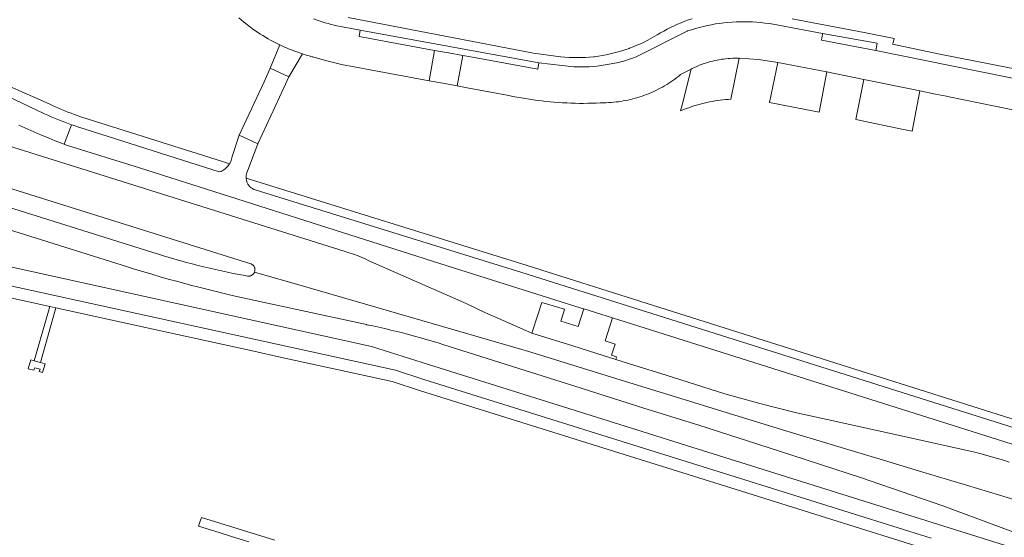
# Model space of a CAD drawing. Extents: x 146402 to 164798, y 455483 to 464134.
# Tile 201 of 256: x 157002 to 157162, y 460030 to 460114. Entities that reach past the tile are written whole.
import ezdxf

# ---------------------------------------------------------------- set-up
doc = ezdxf.new("R2010")
doc.units = 0
doc.header["$LTSCALE"] = 0.2
for name, color, linetype, lineweight in [('B-XX-VH-VERHARDING_ASFALT-GV', 252, 'CONTINUOUS', 18), ('B-XX-VH-VERHARDING_BETONSTRAATSTEEN-GV', 252, 'CONTINUOUS', 18), ('B-XX-VH-VERHARDING_STRAATBAKSTEEN-GV', 252, 'CONTINUOUS', 18), ('B-XX-VH-VERHARDING_TEGEL-GV', 252, 'CONTINUOUS', 18)]:
    doc.layers.add(name, color=color, linetype=linetype, lineweight=lineweight)

msp = doc.modelspace()

# ---------------------------------------------------------------- linework, layer by layer
at = {"layer": 'B-XX-VH-VERHARDING_ASFALT-GV'}
for points in [[(157049.699, 460114.032), (157050.175, 460113.861), (157050.655, 460113.698), (157051.137, 460113.542), (157051.621, 460113.394), (157052.108, 460113.254), (157052.596, 460113.121), (157053.087, 460112.997), (157053.237, 460112.96), (157057.318, 460112.215), (157086.345, 460106.855), (157092.058, 460106.218), (157092.557, 460106.205), (157093.21, 460106.203), (157093.864, 460106.216), (157094.517, 460106.246), (157095.169, 460106.291), (157095.82, 460106.353), (157096.469, 460106.431), (157097.116, 460106.524), (157097.76, 460106.633), (157098.402, 460106.758), (157099.04, 460106.898), (157099.675, 460107.054), (157100.306, 460107.226), (157100.932, 460107.413), (157101.554, 460107.615), (157102.17, 460107.833), (157110.443, 460112.025), (157110.535, 460112.057), (157111.173, 460112.266), (157111.815, 460112.46), (157112.461, 460112.638), (157113.112, 460112.801), (157113.766, 460112.949), (157114.424, 460113.08), (157115.084, 460113.196), (157115.748, 460113.297), (157116.413, 460113.381), (157117.08, 460113.449), (157117.749, 460113.502), (157118.419, 460113.539), (157119.089, 460113.559), (157119.76, 460113.564), (157120.431, 460113.552), (157121.101, 460113.525), (157121.77, 460113.482), (157122.438, 460113.422), (157123.105, 460113.347), (157123.769, 460113.256), (157124.431, 460113.149), (157132.467, 460111.667), (157141.331, 460110.086), (157141.135, 460108.885), (157153.152, 460106.42), (157168.693, 460103.299)], [(157111.272, 460114.043), (157110.674, 460113.846), (157110.081, 460113.633), (157109.493, 460113.406), (157108.912, 460113.164), (157108.336, 460112.907), (157107.768, 460112.635), (157107.207, 460112.35), (157106.652, 460112.05), (157106.106, 460111.736), (157105.605, 460111.431), (157104.081, 460110.547), (157103.494, 460110.258), (157102.901, 460109.984), (157102.301, 460109.724), (157101.695, 460109.479), (157101.083, 460109.249), (157101.037, 460109.233), (157100.465, 460109.034), (157099.843, 460108.835), (157099.216, 460108.65), (157098.584, 460108.481), (157097.949, 460108.328), (157097.31, 460108.19), (157096.667, 460108.067), (157096.022, 460107.961), (157095.375, 460107.87), (157095.242, 460107.854), (157094.58, 460107.799), (157093.917, 460107.759), (157093.253, 460107.736), (157092.589, 460107.729), (157091.924, 460107.738), (157091.26, 460107.763), (157090.597, 460107.803), (157089.935, 460107.86), (157089.848, 460107.869), (157085.503, 460108.431), (157055.36, 460114.234)], [(157168.403, 460105.002), (157151.518, 460108.284), (157143.835, 460109.895), (157143.931, 460110.146), (157144.116, 460110.847), (157139.214, 460111.791), (157127.512, 460114.044)], [(157001.822, 460096.743), (157002.801, 460096.3), (157003.783, 460095.865), (157004.769, 460095.437), (157005.757, 460095.016), (157006.749, 460094.603), (157007.744, 460094.197), (157008.742, 460093.798), (157009.167, 460093.632), (157010.39, 460096.805), (157009.837, 460096.999), (157009.275, 460097.204), (157008.717, 460097.416), (157008.161, 460097.637), (157007.609, 460097.864), (157007.059, 460098.099), (157006.513, 460098.341), (157005.97, 460098.59), (157000, 460101.452)], [(157196.091, 460037.215), (157083.57, 460072.77), (157040.244, 460086.206), (157040.142, 460086.24), (157040.023, 460086.287), (157039.907, 460086.342), (157039.794, 460086.403), (157039.686, 460086.472), (157039.582, 460086.547), (157039.483, 460086.629), (157039.389, 460086.716), (157039.301, 460086.81), (157039.219, 460086.908), (157039.143, 460087.012), (157039.073, 460087.12), (157039.011, 460087.232), (157038.956, 460087.348), (157038.908, 460087.467), (157038.867, 460087.589), (157038.834, 460087.713), (157038.809, 460087.839), (157038.792, 460087.966), (157038.783, 460088.094), (157038.798, 460088.531), (157038.905, 460088.955), (157040.66, 460093.68), (157037.65, 460095.09), (157036.519, 460091.631), (157036.314, 460091.006), (157036.102, 460090.498), (157036.051, 460090.42), (157035.974, 460090.302), (157035.833, 460090.115), (157035.68, 460089.938), (157035.515, 460089.772), (157035.339, 460089.617), (157035.153, 460089.475), (157034.958, 460089.347), (157034.754, 460089.231), (157034.704, 460089.205), (157034.406, 460089.14), (157011.566, 460096.42), (157011.536, 460096.429), (157010.967, 460096.612), (157010.4, 460096.802), (157010.39, 460096.805), (157009.167, 460093.632), (157009.58, 460093.47), (157021.424, 460089.781), (157071.447, 460073.86), (157093.226, 460066.973), (157093.668, 460066.833), (157095.58, 460066.229), (157098.326, 460065.361), (157192.451, 460035.598)], [(157162.825, 460041.914), (157161.867, 460042.209), (157160.907, 460042.497), (157159.945, 460042.777), (157158.98, 460043.05), (157158.013, 460043.315), (157157.207, 460043.529), (157145.231, 460046.214), (157133.241, 460048.836), (157127.999, 460049.997), (157122.284, 460051.454), (157116.599, 460053.027), (157107.058, 460056.055), (157101.778, 460057.684), (157098.864, 460058.616), (157098.007, 460058.89), (157096.818, 460059.262), (157091.893, 460060.82), (157085.229, 460062.917), (157084.227, 460063.303), (157080.533, 460064.93), (157077.579, 460066.271), (157074.524, 460067.692), (157058.6, 460074.732), (157058.226, 460074.912), (157057.849, 460075.084), (157057.469, 460075.249), (157057.086, 460075.407), (157056.699, 460075.558), (157056.31, 460075.701), (157055.918, 460075.836), (157055.524, 460075.964), (157055.127, 460076.084), (157054.878, 460076.155), (157000, 460093.428)], [(157000, 460086.604), (157039.548, 460074.182), (157039.585, 460074.167), (157039.667, 460074.126), (157039.745, 460074.079), (157039.818, 460074.025), (157039.887, 460073.964), (157039.95, 460073.898), (157040.007, 460073.827), (157040.058, 460073.751), (157040.101, 460073.67), (157040.138, 460073.587), (157040.167, 460073.5), (157040.188, 460073.411), (157040.202, 460073.321), (157040.208, 460073.23), (157040.205, 460073.138), (157040.195, 460073.048), (157040.177, 460072.958), (157040.151, 460072.871), (157040.126, 460072.806), (157049.041, 460070.284), (157083.57, 460060.253), (157084.362, 460060.008), (157091.883, 460057.684), (157098.854, 460055.531), (157126.674, 460046.935), (157140.372, 460042.805), (157142.361, 460042.206), (157148.201, 460040.445), (157155.849, 460038.139), (157166.604, 460034.897)], [(157166.604, 460034.897), (157155.849, 460038.139), (157148.201, 460040.445), (157142.361, 460042.206), (157140.372, 460042.805), (157126.674, 460046.935), (157098.854, 460055.531), (157091.883, 460057.684), (157084.362, 460060.008), (157083.57, 460060.253), (157049.041, 460070.284), (157040.126, 460072.806), (157040.117, 460072.786), (157040.076, 460072.704), (157040.028, 460072.626), (157039.974, 460072.553), (157039.913, 460072.484), (157039.847, 460072.422), (157039.775, 460072.365), (157039.699, 460072.315), (157039.618, 460072.271), (157039.534, 460072.235), (157039.448, 460072.207), (157039.359, 460072.186), (157039.268, 460072.172), (157039.177, 460072.167), (157039.086, 460072.17), (157038.995, 460072.181), (157038.607, 460072.252), (157037.646, 460072.433), (157036.686, 460072.622), (157035.728, 460072.819), (157034.772, 460073.023), (157033.817, 460073.235), (157032.864, 460073.456), (157031.913, 460073.684), (157030.964, 460073.919), (157030.017, 460074.163), (157029.072, 460074.414), (157028.129, 460074.673), (157027.188, 460074.94), (157026.249, 460075.214), (157025.313, 460075.496), (157024.379, 460075.786), (157023.447, 460076.083), (157000, 460083.453)], [(157000, 460079.786), (157019.485, 460073.672), (157020.807, 460073.263), (157022.132, 460072.861), (157023.459, 460072.468), (157024.788, 460072.082), (157026.119, 460071.703), (157027.453, 460071.333), (157028.788, 460070.97), (157030.126, 460070.614), (157030.433, 460070.534), (157036.501, 460069.037), (157041.491, 460067.925), (157058.329, 460064.286), (157058.392, 460064.273), (157059.367, 460064.068), (157060.341, 460063.855), (157061.313, 460063.634), (157062.284, 460063.405), (157063.252, 460063.169), (157064.219, 460062.925), (157065.184, 460062.673), (157066.146, 460062.413), (157067.107, 460062.146), (157068.065, 460061.871), (157069.021, 460061.588), (157069.975, 460061.298), (157070.926, 460061), (157092.06, 460054.314), (157103.4, 460050.7), (157112.34, 460047.911), (157125.492, 460043.684), (157138.63, 460039.411), (157152.024, 460034.806), (157165.294, 460029.852)], [(157165.827, 460027.184), (157120.03, 460041.6), (157111.22, 460044.37), (157102.27, 460047.184), (157068.44, 460057.82), (157059.17, 460060.75), (157000, 460073.77)], [(157000, 460070.686), (157063.03, 460056.86), (157067.66, 460055.35), (157118.99, 460039.28), (157150.1, 460029.53)]]:
    msp.add_lwpolyline(points, dxfattribs=at)
msp.add_lwpolyline([(157045.72, 460104.59), (157042.7, 460105.99), (157041.686, 460103.805), (157038.883, 460097.752), (157037.65, 460095.09), (157040.66, 460093.68), (157042.07, 460096.72), (157044.881, 460102.781)], close=True, dxfattribs=at)
at = {"layer": 'B-XX-VH-VERHARDING_BETONSTRAATSTEEN-GV'}
for points in [[(157118.89, 460107.616), (157118.532, 460107.623), (157118.173, 460107.622), (157117.815, 460107.612), (157117.457, 460107.595), (157117.099, 460107.57), (157116.742, 460107.537), (157116.386, 460107.495), (157116.03, 460107.446), (157115.677, 460107.389), (157115.324, 460107.324), (157114.973, 460107.252), (157114.624, 460107.171), (157114.276, 460107.083), (157113.931, 460106.987), (157113.587, 460106.883), (157113.247, 460106.772), (157112.908, 460106.653), (157112.573, 460106.526), (157112.24, 460106.392), (157111.911, 460106.251), (157111.584, 460106.102), (157111.262, 460105.947), (157111.082, 460105.856), (157109.574, 460099.836), (157109.378, 460099.053), (157109.484, 460099.098), (157109.89, 460099.265), (157110.298, 460099.424), (157110.708, 460099.576), (157111.122, 460099.72), (157111.538, 460099.856), (157111.957, 460099.985), (157112.378, 460100.107), (157112.801, 460100.22), (157113.225, 460100.326), (157113.652, 460100.424), (157114.081, 460100.514), (157114.511, 460100.597), (157114.943, 460100.671), (157115.375, 460100.738), (157115.809, 460100.797), (157116.244, 460100.847), (157116.68, 460100.89), (157117.117, 460100.925), (157117.554, 460100.952)], [(157133.16, 460105.41), (157125.209, 460106.956), (157123.865, 460100.417), (157131.935, 460098.838)], [(157147, 460102.57), (157139.2, 460104.16), (157137.85, 460097.68), (157145.63, 460096.02), (157147.014, 460095.737), (157148.28, 460102.31)]]:
    msp.add_lwpolyline(points, close=True, dxfattribs=at)
msp.add_lwpolyline([(157000, 460083.453), (157023.447, 460076.083), (157024.379, 460075.786), (157025.313, 460075.496), (157026.249, 460075.214), (157027.188, 460074.94), (157028.129, 460074.673), (157029.072, 460074.414), (157030.017, 460074.163), (157030.964, 460073.919), (157031.913, 460073.684), (157032.864, 460073.456), (157033.817, 460073.235), (157034.772, 460073.023), (157035.728, 460072.819), (157036.686, 460072.622), (157037.646, 460072.433), (157038.607, 460072.252), (157038.995, 460072.181), (157039.086, 460072.17), (157039.177, 460072.167), (157039.268, 460072.172), (157039.359, 460072.186), (157039.448, 460072.207), (157039.534, 460072.235), (157039.618, 460072.271), (157039.699, 460072.315), (157039.775, 460072.365), (157039.847, 460072.422), (157039.913, 460072.484), (157039.974, 460072.553), (157040.028, 460072.626), (157040.076, 460072.704), (157040.117, 460072.786), (157040.126, 460072.806), (157040.151, 460072.871), (157040.177, 460072.958), (157040.195, 460073.048), (157040.205, 460073.138), (157040.208, 460073.23), (157040.202, 460073.321), (157040.188, 460073.411), (157040.167, 460073.5), (157040.138, 460073.587), (157040.101, 460073.67), (157040.058, 460073.751), (157040.007, 460073.827), (157039.95, 460073.898), (157039.887, 460073.964), (157039.818, 460074.025), (157039.745, 460074.079), (157039.667, 460074.126), (157039.585, 460074.167), (157039.548, 460074.182), (157000, 460086.604)], dxfattribs=at)
at = {"layer": 'B-XX-VH-VERHARDING_STRAATBAKSTEEN-GV'}
msp.add_lwpolyline([(157044.452, 460109.698), (157044.267, 460109.787), (157042.7, 460105.99), (157045.72, 460104.59), (157047.928, 460108.321), (157047.609, 460108.426), (157047.15, 460108.585), (157046.693, 460108.752), (157046.238, 460108.926), (157045.787, 460109.108), (157045.339, 460109.297), (157044.894, 460109.494)], close=True, dxfattribs=at)
at = {"layer": 'B-XX-VH-VERHARDING_TEGEL-GV'}
for points in [[(157037.586, 460114.193), (157037.956, 460113.875), (157038.331, 460113.563), (157038.711, 460113.258), (157039.096, 460112.958), (157039.486, 460112.666), (157039.88, 460112.379), (157040.279, 460112.099), (157040.683, 460111.826), (157041.091, 460111.559), (157041.504, 460111.299), (157041.92, 460111.045), (157042.341, 460110.799), (157042.72, 460110.585), (157043.148, 460110.352), (157043.579, 460110.127), (157044.267, 460109.787), (157044.452, 460109.698), (157044.894, 460109.494), (157045.339, 460109.297), (157045.787, 460109.108), (157046.238, 460108.926), (157046.693, 460108.752), (157047.15, 460108.585), (157047.609, 460108.426), (157047.928, 460108.321), (157048.536, 460108.13), (157049.003, 460107.993), (157049.473, 460107.864), (157049.614, 460107.827), (157051.669, 460107.246), (157054.272, 460106.579), (157058.914, 460105.731), (157068.528, 460103.955), (157069.415, 460108.901), (157057.121, 460111.142), (157057.318, 460112.215), (157053.237, 460112.96), (157053.087, 460112.997), (157052.596, 460113.121), (157052.108, 460113.254), (157051.621, 460113.394), (157051.137, 460113.542), (157050.655, 460113.698), (157050.175, 460113.861), (157049.699, 460114.032)], [(157168.693, 460103.299), (157153.152, 460106.42), (157141.135, 460108.885), (157132.288, 460110.582), (157132.447, 460111.545), (157132.467, 460111.667), (157124.431, 460113.149), (157123.769, 460113.256), (157123.105, 460113.347), (157122.438, 460113.422), (157121.77, 460113.482), (157121.101, 460113.525), (157120.431, 460113.552), (157119.76, 460113.564), (157119.089, 460113.559), (157118.419, 460113.539), (157117.749, 460113.502), (157117.08, 460113.449), (157116.413, 460113.381), (157115.748, 460113.297), (157115.084, 460113.196), (157114.424, 460113.08), (157113.766, 460112.949), (157113.112, 460112.801), (157112.461, 460112.638), (157111.815, 460112.46), (157111.173, 460112.266), (157110.535, 460112.057), (157110.443, 460112.025), (157102.17, 460107.833), (157101.554, 460107.615), (157100.932, 460107.413), (157100.306, 460107.226), (157099.675, 460107.054), (157099.04, 460106.898), (157098.402, 460106.758), (157097.76, 460106.633), (157097.116, 460106.524), (157096.469, 460106.431), (157095.82, 460106.353), (157095.169, 460106.291), (157094.517, 460106.246), (157093.864, 460106.216), (157093.21, 460106.203), (157092.557, 460106.205), (157092.058, 460106.218), (157086.345, 460106.855), (157086.161, 460105.848), (157075.576, 460107.778), (157074.009, 460108.063), (157073.055, 460103.119), (157074.672, 460102.82), (157081.458, 460101.552), (157082.124, 460101.414), (157082.792, 460101.284), (157083.461, 460101.162), (157084.132, 460101.047), (157084.804, 460100.941), (157085.477, 460100.843), (157086.152, 460100.752), (157086.827, 460100.669), (157087.503, 460100.595), (157088.18, 460100.528), (157088.858, 460100.469), (157089.536, 460100.418), (157090.216, 460100.375), (157090.895, 460100.341), (157091.575, 460100.314), (157092.255, 460100.295), (157092.935, 460100.284), (157093.616, 460100.281), (157094.296, 460100.286), (157094.976, 460100.299), (157095.656, 460100.321), (157096.336, 460100.35), (157096.901, 460100.38), (157097.3, 460100.389), (157097.699, 460100.405), (157098.098, 460100.43), (157098.496, 460100.463), (157098.893, 460100.503), (157099.29, 460100.552), (157099.685, 460100.609), (157100.079, 460100.673), (157100.472, 460100.745), (157100.863, 460100.826), (157101.253, 460100.914), (157101.641, 460101.01), (157102.026, 460101.113), (157102.295, 460101.191), (157102.41, 460101.224), (157102.791, 460101.343), (157103.17, 460101.47), (157103.546, 460101.604), (157103.92, 460101.745), (157104.29, 460101.894), (157104.657, 460102.051), (157105.022, 460102.215), (157105.383, 460102.386), (157105.74, 460102.564), (157106.094, 460102.749), (157106.444, 460102.942), (157106.79, 460103.141), (157107.132, 460103.347), (157107.47, 460103.56), (157107.803, 460103.78), (157108.132, 460104.006), (157108.457, 460104.239), (157108.776, 460104.479), (157109.091, 460104.725), (157109.401, 460104.977), (157109.459, 460105.025), (157111.082, 460105.856), (157111.262, 460105.947), (157111.584, 460106.102), (157111.911, 460106.251), (157112.24, 460106.392), (157112.573, 460106.526), (157112.908, 460106.653), (157113.247, 460106.772), (157113.587, 460106.883), (157113.931, 460106.987), (157114.276, 460107.083), (157114.624, 460107.171), (157114.973, 460107.252), (157115.324, 460107.324), (157115.677, 460107.389), (157116.03, 460107.446), (157116.386, 460107.495), (157116.742, 460107.537), (157117.099, 460107.57), (157117.457, 460107.595), (157117.815, 460107.612), (157118.173, 460107.622), (157118.532, 460107.623), (157118.89, 460107.616), (157122.064, 460107.424), (157125.209, 460106.956), (157133.16, 460105.41), (157139.2, 460104.16), (157147, 460102.57), (157148.28, 460102.31), (157150.83, 460101.792), (157152.591, 460101.434), (157152.793, 460101.393), (157166.029, 460098.704)], [(157000, 460101.452), (157005.97, 460098.59), (157006.513, 460098.341), (157007.059, 460098.099), (157007.609, 460097.864), (157008.161, 460097.637), (157008.717, 460097.416), (157009.275, 460097.204), (157009.837, 460096.999), (157010.39, 460096.805), (157010.4, 460096.802), (157010.967, 460096.612), (157011.536, 460096.429), (157011.566, 460096.42), (157034.406, 460089.14), (157034.704, 460089.205), (157034.754, 460089.231), (157034.958, 460089.347), (157035.153, 460089.475), (157035.339, 460089.617), (157035.515, 460089.772), (157035.68, 460089.938), (157035.833, 460090.115), (157035.974, 460090.302), (157036.051, 460090.42), (157034.907, 460090.822), (157012.043, 460098.056), (157011.867, 460098.113), (157011.345, 460098.288), (157010.826, 460098.471), (157010.309, 460098.661), (157009.795, 460098.859), (157009.284, 460099.064), (157008.776, 460099.277), (157008.271, 460099.497), (157007.77, 460099.724), (157007.272, 460099.958), (157006.777, 460100.2), (157000, 460103.175)], [(157198.03, 460037.97), (157096.419, 460070.098), (157093.354, 460071.067), (157084.43, 460073.89), (157038.783, 460088.094), (157038.792, 460087.966), (157038.809, 460087.839), (157038.834, 460087.713), (157038.867, 460087.589), (157038.908, 460087.467), (157038.956, 460087.348), (157039.011, 460087.232), (157039.073, 460087.12), (157039.143, 460087.012), (157039.219, 460086.908), (157039.301, 460086.81), (157039.389, 460086.716), (157039.483, 460086.629), (157039.582, 460086.547), (157039.686, 460086.472), (157039.794, 460086.403), (157039.907, 460086.342), (157040.023, 460086.287), (157040.142, 460086.24), (157040.244, 460086.206), (157083.57, 460072.77), (157196.091, 460037.215)], [(157150.1, 460029.53), (157118.99, 460039.28), (157067.66, 460055.35), (157063.03, 460056.86), (157000, 460070.686)], [(157000, 460068.725), (157006.836, 460067.225), (157007.854, 460067.002), (157022.394, 460063.812), (157022.907, 460063.7), (157040.005, 460059.949), (157044.311, 460059.004), (157062.533, 460055.007), (157067.088, 460053.522), (157118.418, 460037.452), (157149.508, 460027.704)], [(157043.456, 460029.198), (157031.495, 460032.908), (157031.348, 460032.445), (157031.038, 460031.486), (157034.381, 460030.45), (157036.22, 460029.88), (157039.21, 460028.95)]]:
    msp.add_lwpolyline(points, dxfattribs=at)
for points in [[(157071.641, 460108.495), (157069.415, 460108.901), (157068.528, 460103.955), (157070.739, 460103.547), (157073.055, 460103.119), (157074.009, 460108.063)], [(157007.854, 460067.002), (157006.836, 460067.225), (157004.326, 460058.396), (157005.33, 460058.131)], [(157090.495, 460066.79), (157086.81, 460067.905), (157086.221, 460066.019), (157085.229, 460062.917), (157091.893, 460060.82), (157096.818, 460059.262), (157098.007, 460058.89), (157098.864, 460058.616), (157098.998, 460059.035), (157098.144, 460059.304), (157098.741, 460061.114), (157097.128, 460061.63), (157098.326, 460065.361), (157095.58, 460066.229), (157093.668, 460066.833), (157092.751, 460063.958), (157089.913, 460064.858), (157090.332, 460066.196)], [(157004.326, 460058.396), (157003.776, 460058.541), (157003.36, 460057.1), (157004.281, 460056.863), (157004.403, 460057.256), (157005.266, 460057.022), (157005.147, 460056.639), (157005.692, 460056.499), (157006.091, 460057.93), (157005.33, 460058.131)]]:
    msp.add_lwpolyline(points, close=True, dxfattribs=at)

doc.saveas('drawing.dxf')
